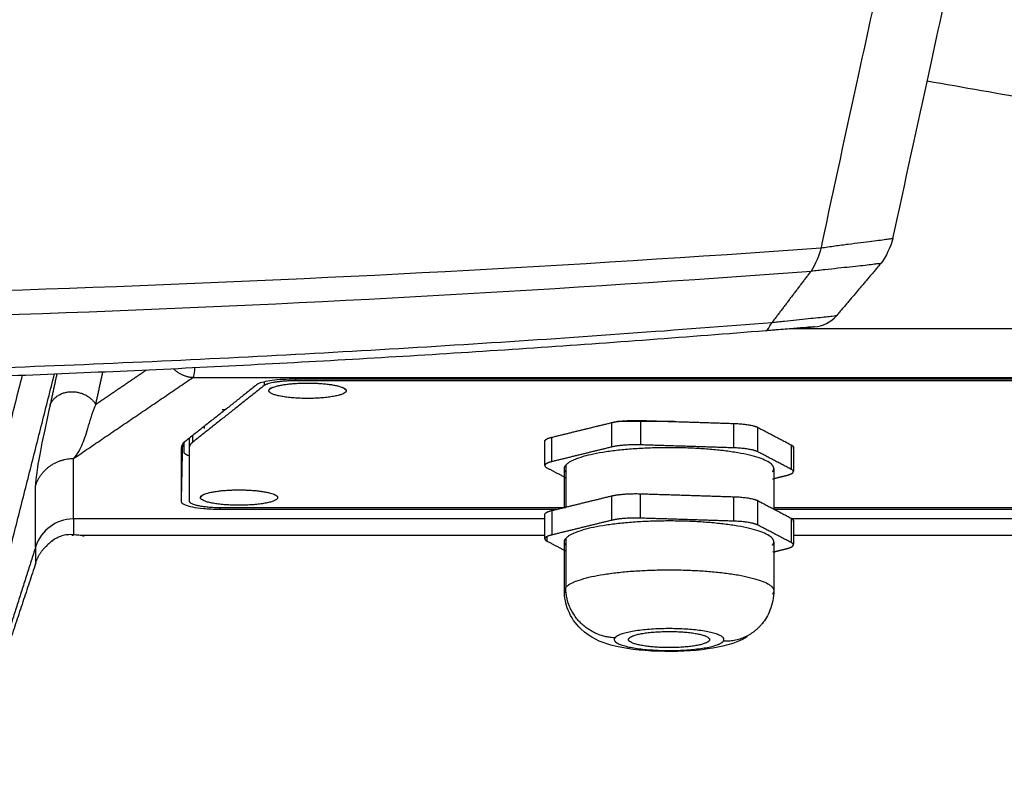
# Model space of a CAD drawing. Header units: millimetres. Extents: x 9946 to 11276, y -4769 to -3439.
# Tile 51 of 100: x 10992 to 11071, y -4087 to -4026. Entities that reach past the tile are written whole.
import ezdxf

# ---------------------------------------------------------------- set-up
doc = ezdxf.new("R2010")
doc.units = ezdxf.units.MM
doc.layers.add('ROXX NEO mini i_Fixture', color=7, linetype='Continuous', true_color=0x000000)

msp = doc.modelspace()

# ---------------------------------------------------------------- linework, layer by layer
at = {"layer": 'ROXX NEO mini i_Fixture', "color": 18, "lineweight": -3, "true_color": 0x000000}
for points, knots in [([(11068.338, -3989.068), (11067.84, -3991.375), (11066.348, -3998.288), (11063.366, -4012.062), (11059.941, -4028.041), (11057.414, -4039.486), (11056.446, -4044.121), (11056.419, -4044.246)], [-57.635832, -57.635832, -57.635832, -57.635832, -50.481103, -36.171646, -14.707461, -0.398004, 0, 0, 0, 0]), ([(11062.188, -4043.482), (11063.17, -4038.974), (11065.624, -4027.705), (11069.079, -4011.842), (11072.051, -3998.194), (11073.541, -3991.351), (11074.038, -3989.068)], [0, 0, 0, 0, 14.269092, 35.572722, 49.775142, 56.876352, 56.876352, 56.876352, 56.876352]), ([(11062.188, -4043.482), (11062.188, -4043.482), (11062.112, -4043.489), (11061.668, -4043.545), (11060.589, -4043.716), (11058.987, -4043.892), (11057.542, -4044.088), (11056.794, -4044.194), (11056.419, -4044.246)], [-9.192011, -9.192011, -9.192011, -9.192011, -8.043009, -6.894008, -4.596005, -2.298003, -1.149001, 0, 0, 0, 0]), ([(11055.621, -4046.079), (11055.99, -4046.038), (11056.728, -4045.953), (11058.144, -4045.791), (11059.701, -4045.645), (11060.739, -4045.503), (11061.165, -4045.46), (11061.238, -4045.455), (11061.238, -4045.455)], [-8.994325, -8.994325, -8.994325, -8.994325, -7.870035, -6.745744, -4.497163, -2.248581, -1.124291, 0, 0, 0, 0]), ([(10819.176, -4050.201), (10819.271, -4050.208), (10819.511, -4050.227), (10819.939, -4050.261), (10820.709, -4050.322), (10821.794, -4050.408), (10823.094, -4050.509), (10824.818, -4050.641), (10826.959, -4050.803), (10830.352, -4051.053), (10834.536, -4051.351), (10839.47, -4051.685), (10844.319, -4051.996), (10850.678, -4052.384), (10858.433, -4052.819), (10867.456, -4053.269), (10879.141, -4053.779), (10893.149, -4054.265), (10909.126, -4054.641), (10924.374, -4054.839), (10938.987, -4054.878), (10957.734, -4054.746), (10979.986, -4054.268), (11005.277, -4053.278), (11025.385, -4052.153), (11041.012, -4051.089), (11048.69, -4050.505), (11052.5, -4050.201)], [0, 0, 0, 0, 0.228101, 0.456201, 0.912403, 1.824806, 2.737209, 3.649611, 5.474417, 7.299223, 10.948834, 14.598446, 18.248057, 21.897669, 29.196891, 36.496114, 43.795337, 58.393783, 72.992229, 87.590674, 102.18912, 116.787566, 145.984457, 175.181349, 204.37824, 218.976686, 233.575132, 233.575132, 233.575132, 233.575132]), ([(11052.5, -4050.201), (11052.64, -4050.185), (11053.002, -4050.146), (11053.649, -4050.077), (11054.478, -4049.989), (11055.414, -4049.892), (11056.464, -4049.787), (11057.438, -4049.677), (11057.682, -4049.645), (11057.688, -4049.638)], [0, 0, 0, 0, 0.505942, 1.011884, 2.023768, 3.035652, 4.047537, 6.071305, 8.095073, 8.095073, 8.095073, 8.095073]), ([(11055.887, -4050.555), (11055.877, -4050.556), (11055.647, -4050.575), (11054.972, -4050.632), (11054.221, -4050.694), (11053.566, -4050.748), (11052.95, -4050.798), (11052.414, -4050.842), (11052.133, -4050.865), (11051.988, -4050.876)], [0.07191, 0.07191, 0.07191, 0.07191, 1.547425, 3.094851, 3.868564, 4.642276, 5.415989, 5.802845, 6.189702, 6.189702, 6.189702, 6.189702]), ([(11053.875, -4050.722), (11054.193, -4050.696), (11054.689, -4050.655), (11055.243, -4050.609), (11055.605, -4050.579), (11055.758, -4050.566), (11055.81, -4050.562)], [1.97895, 1.97895, 1.97895, 1.97895, 3.095824, 3.86978, 4.643736, 5.417692, 5.417692, 5.417692, 5.417692]), ([(11006.172, -4053.849), (11006.166, -4054.013), (11006.139, -4054.343), (11006.084, -4054.544), (11006.046, -4054.614)], [3.860439, 3.860439, 3.860439, 3.860439, 4.607734, 5.529281, 5.529281, 5.529281, 5.529281]), ([(10997.325, -4067.364), (10997.295, -4067.364), (10997.23, -4067.355), (10997.156, -4067.328), (10997.109, -4067.308)], [-0.5720345, -0.5720345, -0.5720345, -0.5720345, -0.3116224, 0, 0, 0, 0])]:
    msp.add_open_spline(points, degree=3, knots=knots, dxfattribs=at)
for points, degree in [([(11073.672, -4032.386), (11070.761, -4031.873), (11067.851, -4031.36), (11064.94, -4030.847)], 3), ([(11062.164, -4043.579), (11062.036, -4044.041), (11061.62, -4045.006), (11061.238, -4045.455)], 3), ([(11062.188, -4043.482), (11062.182, -4043.511), (11062.174, -4043.544), (11062.164, -4043.579)], 3), ([(11056.419, -4044.246), (11016.234, -4047.126), (10935.837, -4049.972), (10855.441, -4047.126), (10815.255, -4044.246)], 3), ([(11056.419, -4044.246), (11056.336, -4044.63), (11055.938, -4045.659), (11055.621, -4046.079)], 3), ([(11061.238, -4045.455), (11059.463, -4047.546), (11057.688, -4049.638)], 2), ([(10816.054, -4046.078), (10855.79, -4049.039), (10935.839, -4052.015), (11015.885, -4049.039), (11055.621, -4046.079)], 3), ([(11055.621, -4046.079), (11054.06, -4048.14), (11052.5, -4050.201)], 2), ([(11051.988, -4050.876), (11052.176, -4050.861), (11052.205, -4050.59), (11052.5, -4050.201)], 3), ([(11055.888, -4050.555), (11056.559, -4050.499), (11057.197, -4050.217), (11057.688, -4049.638)], 3), ([(11054.22, -4050.694), (11070.029, -4050.694), (11085.838, -4050.694)], 2), ([(11002.322, -4054.024), (11000.284, -4055.408), (10998.247, -4056.792)], 2), ([(10998.247, -4056.792), (10998.528, -4055.491), (10998.81, -4054.191)], 2), ([(10984.083, -4087.101), (10988.226, -4070.764), (10992.369, -4054.427)], 2), ([(10986.936, -4085.889), (10990.938, -4070.109), (10994.94, -4054.33)], 2), ([(10995.121, -4054.347), (10994.85, -4055.599), (10994.579, -4056.851)], 2), ([(10996.463, -4061.124), (11001.255, -4057.869), (11006.046, -4054.614)], 2), ([(11006.046, -4054.614), (11045.942, -4054.614), (11085.838, -4054.614)], 2), ([(11014.061, -4054.76), (11013.282, -4054.76), (11012.122, -4054.862), (11011.343, -4055.062), (11011.153, -4055.212)], 3), ([(11011.744, -4054.975), (11011.744, -4055.126), (11011.744, -4055.277)], 2), ([(11080.286, -4054.76), (11047.174, -4054.76), (11014.061, -4054.76)], 2), ([(11014.265, -4054.76), (11014.265, -4054.823), (11014.265, -4054.885)], 2), ([(11080.138, -4054.885), (11047.202, -4054.885), (11014.265, -4054.885)], 2), ([(11011.153, -4055.212), (11008.28, -4057.489), (11005.408, -4059.765)], 2), ([(11011.744, -4055.277), (11008.892, -4057.537), (11006.04, -4059.797)], 2), ([(11012.203, -4055.557), (11012.249, -4055.513), (11012.295, -4055.469), (11012.341, -4055.424)], 3), ([(11018.271, -4055.617), (11018.257, -4055.603), (11018.242, -4055.589)], 2), ([(10994.579, -4056.851), (10994.345, -4057.927), (10993.873, -4060.038), (10993.494, -4062.179), (10993.415, -4063.017), (10993.42, -4063.29)], 3), ([(10998.247, -4056.792), (10997.99, -4057.358), (10997.621, -4058.558), (10997.211, -4060.011), (10996.745, -4060.763), (10996.463, -4061.124)], 3), ([(11008.609, -4057.228), (11008.499, -4057.228), (11008.388, -4057.228)], 2), ([(11044.663, -4058.155), (11042.385, -4058.155), (11040.107, -4058.155)], 2), ([(11041.946, -4058.068), (11041.946, -4059.048), (11041.946, -4060.028)], 2), ([(11041.946, -4058.068), (11045.679, -4058.188), (11049.413, -4058.308)], 2), ([(11006.938, -4058.552), (11006.938, -4058.636), (11006.938, -4058.721)], 2), ([(11034.833, -4059.414), (11037.221, -4058.83), (11039.609, -4058.245)], 2), ([(11039.609, -4058.245), (11039.609, -4059.225), (11039.609, -4060.205)], 2), ([(11049.413, -4058.308), (11049.413, -4059.288), (11049.413, -4060.268)], 2), ([(11051.351, -4060.583), (11051.351, -4059.603), (11051.351, -4058.623)], 2), ([(11051.351, -4058.623), (11052.696, -4059.327), (11054.041, -4060.032)], 2), ([(11005.408, -4059.765), (11005.196, -4059.933), (11005.091, -4060.103), (11005.091, -4060.276)], 3), ([(11005.738, -4059.496), (11005.738, -4059.89), (11005.738, -4060.284)], 2), ([(11006.04, -4059.797), (11006.04, -4059.531), (11006.04, -4059.264)], 2), ([(11034.271, -4061.689), (11034.271, -4060.709), (11034.271, -4059.729)], 2), ([(11034.833, -4061.374), (11034.833, -4060.394), (11034.833, -4059.414)], 2), ([(11005.196, -4059.979), (11005.144, -4062.274), (11005.091, -4064.568)], 2), ([(11005.091, -4060.276), (11005.091, -4062.422), (11005.091, -4064.568)], 2), ([(11005.338, -4060.615), (11005.338, -4060.22), (11005.338, -4059.824)], 2), ([(11005.738, -4060.284), (11005.738, -4062.409), (11005.738, -4064.535)], 2), ([(11039.609, -4060.205), (11037.221, -4060.79), (11034.833, -4061.374)], 2), ([(11049.413, -4060.268), (11045.679, -4060.148), (11041.946, -4060.028)], 2), ([(11054.041, -4060.032), (11054.041, -4061.012), (11054.041, -4061.992)], 2), ([(11054.205, -4060.209), (11054.205, -4061.171), (11054.205, -4062.133)], 2), ([(10996.463, -4065.966), (10996.463, -4063.545), (10996.463, -4061.124)], 2), ([(11054.041, -4061.992), (11052.696, -4061.287), (11051.351, -4060.583)], 2), ([(11034.435, -4061.866), (11035.192, -4062.262), (11035.948, -4062.659)], 2), ([(11035.838, -4065.026), (11035.838, -4063.478), (11035.838, -4061.929)], 2), ([(11035.945, -4061.662), (11035.945, -4063.342), (11035.945, -4065.022)], 2), ([(11052.638, -4061.929), (11052.638, -4063.553), (11052.638, -4065.176)], 2), ([(11052.532, -4062.756), (11053.088, -4062.62), (11053.643, -4062.484)], 2), ([(10993.42, -4068.222), (10993.42, -4065.756), (10993.42, -4063.29)], 2), ([(11006.745, -4064.151), (11006.692, -4064.203), (11006.638, -4064.256)], 2), ([(11034.833, -4065.294), (11037.221, -4064.709), (11039.609, -4064.125)], 2), ([(11039.609, -4064.125), (11039.609, -4065.105), (11039.609, -4066.084)], 2), ([(11041.946, -4065.907), (11041.946, -4064.927), (11041.946, -4063.947)], 2), ([(11041.946, -4063.947), (11045.679, -4064.067), (11049.413, -4064.187)], 2), ([(11049.413, -4064.187), (11049.413, -4065.167), (11049.413, -4066.147)], 2), ([(11051.351, -4064.502), (11052.696, -4065.207), (11054.041, -4065.912)], 2), ([(11051.351, -4066.462), (11051.351, -4065.482), (11051.351, -4064.502)], 2), ([(11005.091, -4064.568), (11005.091, -4064.671), (11005.315, -4064.832), (11005.953, -4065.014), (11006.864, -4065.141), (11007.673, -4065.186), (11008.19, -4065.186)], 3), ([(11008.193, -4065.052), (11008.191, -4065.119), (11008.19, -4065.186)], 2), ([(11008.19, -4065.186), (11021.731, -4065.186), (11035.273, -4065.186)], 2), ([(11008.338, -4065.053), (11022.145, -4065.053), (11035.952, -4065.053)], 2), ([(11034.833, -4065.294), (11034.833, -4066.274), (11034.833, -4067.254)], 2), ([(11052.657, -4065.186), (11066.472, -4065.186), (11080.286, -4065.186)], 2), ([(11052.665, -4065.053), (11066.402, -4065.053), (11080.138, -4065.053)], 2), ([(10996.463, -4065.966), (10995.681, -4065.966), (10994.483, -4066.467), (10993.657, -4067.477), (10993.42, -4068.222)], 3), ([(11034.305, -4065.966), (11015.384, -4065.966), (10996.463, -4065.966)], 2), ([(10996.463, -4066.023), (10996.463, -4066.634), (10996.463, -4067.245)], 2), ([(11039.609, -4066.084), (11037.221, -4066.669), (11034.833, -4067.254)], 2), ([(11049.413, -4066.147), (11045.679, -4066.027), (11041.946, -4065.907)], 2), ([(11054.041, -4065.966), (11054.041, -4066.919), (11054.041, -4067.871)], 2), ([(11085.838, -4065.966), (11069.955, -4065.966), (11054.072, -4065.966)], 2), ([(11054.041, -4067.871), (11052.696, -4067.167), (11051.351, -4066.462)], 2), ([(11054.205, -4066.089), (11054.205, -4067.044), (11054.205, -4067.999)], 2), ([(10996.463, -4067.245), (10996.295, -4067.225), (10995.959, -4067.225), (10995.517, -4067.319), (10995.105, -4067.489), (10994.832, -4067.665), (10994.702, -4067.767)], 3), ([(10997.109, -4067.308), (10997.041, -4067.3), (10996.902, -4067.284), (10996.687, -4067.263), (10996.539, -4067.251), (10996.463, -4067.245)], 3), ([(11034.271, -4067.308), (11015.69, -4067.308), (10997.109, -4067.308)], 2), ([(11034.435, -4067.391), (11034.435, -4067.568), (11034.435, -4067.746)], 2), ([(11035.945, -4067.542), (11035.945, -4069.502), (11035.945, -4071.462)], 2), ([(11077.553, -4067.308), (11065.879, -4067.308), (11054.205, -4067.308)], 2), ([(10993.42, -4068.222), (10990.57, -4077.171), (10987.721, -4086.12)], 2), ([(10993.42, -4068.289), (10993.42, -4068.882), (10993.42, -4069.475)], 2), ([(10994.702, -4067.767), (10994.651, -4067.807), (10994.549, -4067.891), (10994.402, -4068.025), (10994.307, -4068.121), (10994.26, -4068.17)], 3), ([(11052.638, -4067.809), (11052.638, -4069.768), (11052.638, -4071.728)], 2), ([(10993.436, -4069.499), (10993.432, -4069.511), (10993.428, -4069.524), (10993.423, -4069.537)], 3), ([(11047.447, -4075.582), (11047.447, -4075.564), (11047.447, -4075.545)], 2)]:
    msp.add_open_spline(points, degree=degree, dxfattribs=at)
for points, weights in [([(11051.988, -4050.876), (10977.512, -4056.903), (10902.812, -4055.189)], [1, 0.998656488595, 1]), ([(11004.483, -4053.931), (11005.158, -4054.562), (11006.046, -4054.614)], [0.920656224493, 0.899775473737, 1]), ([(11014.265, -4054.885), (11012.238, -4054.885), (11011.744, -4055.277)], [1, 0.788655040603, 1]), ([(11012.138, -4055.683), (11012.138, -4055.619), (11012.203, -4055.557)], [1, 0.994757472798, 1]), ([(11018.273, -4055.557), (11018.338, -4055.619), (11018.338, -4055.683)], [1, 0.994757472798, 1]), ([(11039.609, -4058.245), (11040.521, -4058.022), (11041.946, -4058.068)], [1, 0.866025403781, 1]), ([(11049.413, -4058.308), (11050.838, -4058.354), (11051.351, -4058.623)], [1, 0.866025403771, 1]), ([(11034.271, -4059.729), (11034.271, -4059.689), (11034.303, -4059.65)], [1, 0.996804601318, 1]), ([(11034.303, -4059.65), (11034.41, -4059.518), (11034.833, -4059.414)], [1, 0.965925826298, 1]), ([(11006.04, -4059.797), (11005.738, -4060.037), (11005.738, -4060.284)], [1, 0.992417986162, 1]), ([(11041.946, -4060.028), (11040.521, -4059.982), (11039.609, -4060.205)], [1, 0.866025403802, 1]), ([(11051.351, -4060.583), (11050.838, -4060.314), (11049.413, -4060.268)], [1, 0.866025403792, 1]), ([(11054.041, -4060.032), (11054.205, -4060.118), (11054.205, -4060.209)], [1, 0.983513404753, 1]), ([(11054.205, -4060.209), (11054.205, -4060.249), (11054.173, -4060.289)], [1, 0.996804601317, 1]), ([(10993.42, -4063.29), (10994.138, -4061.124), (10996.463, -4061.124)], [1, 0.809017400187, 1]), ([(11005.738, -4060.913), (11005.338, -4060.775), (11005.338, -4060.615)], [0.868494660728, 0.900330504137, 1]), ([(11034.303, -4061.609), (11034.271, -4061.649), (11034.271, -4061.689)], [1, 0.996804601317, 1]), ([(11034.271, -4061.689), (11034.271, -4061.78), (11034.435, -4061.866)], [1, 0.983513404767, 1]), ([(11034.833, -4061.374), (11034.41, -4061.478), (11034.303, -4061.609)], [1, 0.965925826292, 1]), ([(11035.838, -4061.929), (11035.838, -4061.795), (11035.945, -4061.662)], [1, 0.996804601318, 1]), ([(11035.945, -4062.196), (11035.838, -4062.063), (11035.838, -4061.929)], [0.946201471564, 0.969620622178, 1]), ([(11052.531, -4062.196), (11052.638, -4062.063), (11052.638, -4061.929)], [1, 0.996804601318, 1]), ([(11054.205, -4062.169), (11054.205, -4062.077), (11054.041, -4061.992)], [1, 0.983513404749, 1]), ([(11053.643, -4062.484), (11054.066, -4062.38), (11054.173, -4062.248)], [1, 0.965925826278, 1]), ([(11054.173, -4062.248), (11054.205, -4062.209), (11054.205, -4062.169)], [1, 0.996804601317, 1]), ([(11006.638, -4064.256), (11006.638, -4064.192), (11006.703, -4064.13)], [1, 0.994757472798, 1]), ([(11012.773, -4064.13), (11012.838, -4064.192), (11012.838, -4064.256)], [1, 0.994757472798, 1]), ([(11039.609, -4064.125), (11040.521, -4063.902), (11041.946, -4063.947)], [1, 0.866025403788, 1]), ([(11049.413, -4064.187), (11050.838, -4064.233), (11051.351, -4064.502)], [1, 0.866025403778, 1]), ([(11005.738, -4064.535), (11005.738, -4065.053), (11008.338, -4065.053)], [1, 0.707106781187, 1]), ([(11034.303, -4065.529), (11034.41, -4065.397), (11034.833, -4065.294)], [1, 0.965925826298, 1]), ([(11034.271, -4065.609), (11034.271, -4065.569), (11034.303, -4065.529)], [1, 0.996804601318, 1]), ([(11041.946, -4065.907), (11040.521, -4065.861), (11039.609, -4066.084)], [1, 0.866025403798, 1]), ([(11054.041, -4065.912), (11054.205, -4065.997), (11054.205, -4066.089)], [1, 0.983513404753, 1]), ([(11051.351, -4066.462), (11050.838, -4066.193), (11049.413, -4066.147)], [1, 0.866025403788, 1]), ([(11054.205, -4066.089), (11054.205, -4066.129), (11054.173, -4066.168)], [1, 0.996804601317, 1]), ([(10996.317, -4067.28), (10996.389, -4067.285), (10996.463, -4067.245)], [1, 0.994312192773, 1]), ([(11034.303, -4067.489), (11034.271, -4067.528), (11034.271, -4067.568)], [1, 0.996804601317, 1]), ([(11034.833, -4067.254), (11034.41, -4067.357), (11034.303, -4067.489)], [1, 0.965925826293, 1]), ([(11035.945, -4068.075), (11035.73, -4067.809), (11035.945, -4067.542)], [0.901524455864, 0.937369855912, 1]), ([(10994.26, -4068.17), (10993.671, -4068.718), (10993.42, -4069.475)], [1, 0.969232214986, 1]), ([(10994.784, -4067.744), (10994.751, -4067.767), (10994.702, -4067.767)], [1, 0.996302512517, 1]), ([(11052.531, -4068.075), (11052.638, -4067.943), (11052.638, -4067.809)], [1, 0.996804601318, 1]), ([(11054.205, -4068.049), (11054.205, -4067.957), (11054.041, -4067.871)], [1, 0.983513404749, 1]), ([(11035.838, -4071.728), (11035.838, -4071.594), (11035.945, -4071.462)], [1, 0.996804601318, 1]), ([(11039.894, -4075.508), (11035.945, -4075.381), (11035.945, -4071.462)], [1, 0.707106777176, 1]), ([(11035.881, -4071.897), (11035.838, -4071.813), (11035.838, -4071.728)], [0.964096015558, 0.98062630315, 1]), ([(11052.638, -4071.728), (11052.638, -4071.862), (11052.531, -4071.995)], [1, 0.996804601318, 1]), ([(11051.692, -4074.384), (11050.506, -4075.849), (11048.582, -4075.788)], [1, 0.89898403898, 1]), ([(11040.988, -4075.648), (11040.988, -4075.596), (11041.03, -4075.545)], [1, 0.996804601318, 1])]:
    msp.add_rational_spline(points, weights, degree=2, dxfattribs=at)
for points, weights, knots in [([(10994.579, -4056.851), (10994.966, -4055.785), (10996.299, -4055.764), (10997.633, -4055.742), (10998.247, -4056.792)], [1, 0.829155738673, 1, 0.829155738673, 1], [-4.745611, -4.745611, -4.745611, -2.372806, -2.372806, 0, 0, 0]), ([(11018.338, -4055.683), (11018.338, -4056.301), (11015.238, -4056.301), (11012.138, -4056.301), (11012.138, -4055.683)], [1, 0.707106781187, 1, 0.707106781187, 1], [0, 0, 0, 4.869469, 4.869469, 9.738937, 9.738937, 9.738937]), ([(11012.203, -4055.557), (11012.716, -4055.065), (11015.238, -4055.065), (11017.76, -4055.065), (11018.273, -4055.557)], [1, 0.775710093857, 1, 0.775710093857, 1], [0.635136, 0.635136, 0.635136, 4.869469, 4.869469, 9.103801, 9.103801, 9.103801]), ([(11052.638, -4061.929), (11052.638, -4060.383), (11044.909, -4060.26), (11037.18, -4060.136), (11035.945, -4061.662)], [1, 0.73480561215, 1, 0.73480561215, 1], [-25.045987, -25.045987, -25.045987, -12.522994, -12.522994, 0, 0, 0]), ([(11006.703, -4064.13), (11007.216, -4063.637), (11009.738, -4063.637), (11012.26, -4063.637), (11012.773, -4064.13)], [1, 0.775710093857, 1, 0.775710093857, 1], [0.635136, 0.635136, 0.635136, 4.869469, 4.869469, 9.103801, 9.103801, 9.103801]), ([(11012.838, -4064.256), (11012.838, -4064.874), (11009.738, -4064.874), (11006.638, -4064.874), (11006.638, -4064.256)], [1, 0.707106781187, 1, 0.707106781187, 1], [0, 0, 0, 4.869469, 4.869469, 9.738937, 9.738937, 9.738937]), ([(11052.638, -4067.809), (11052.638, -4066.263), (11044.909, -4066.139), (11037.18, -4066.016), (11035.945, -4067.542)], [1, 0.73480561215, 1, 0.73480561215, 1], [-25.045987, -25.045987, -25.045987, -12.522994, -12.522994, 0, 0, 0]), ([(11035.955, -4071.45), (11037.239, -4069.931), (11044.938, -4070.059), (11052.638, -4070.188), (11052.638, -4071.728)], [1, 0.73599289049, 1, 0.73599289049, 1], [13.823008, 13.823008, 13.823008, 20.367253, 20.367253, 26.911497, 26.911497, 26.911497]), ([(11048.582, -4075.788), (11049.28, -4074.924), (11044.954, -4074.782), (11040.627, -4074.64), (11039.899, -4075.502)], [1, 0.708325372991, 1, 0.708325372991, 1], [0, 0, 0, 6.896325, 6.896325, 13.79265, 13.79265, 13.79265]), ([(11039.894, -4075.508), (11039.196, -4076.371), (11043.523, -4076.513), (11047.849, -4076.656), (11048.577, -4075.794)], [1, 0.708325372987, 1, 0.708325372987, 1], [0, 0, 0, 6.896325, 6.896325, 13.79265, 13.79265, 13.79265]), ([(11041.03, -4075.545), (11041.547, -4074.905), (11044.756, -4075.008), (11047.964, -4075.111), (11047.447, -4075.751)], [1, 0.707106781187, 1, 0.707106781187, 1], [0, 0, 0, 5.105088, 5.105088, 10.210176, 10.210176, 10.210176]), ([(11047.447, -4075.751), (11046.969, -4076.342), (11043.979, -4076.294), (11040.988, -4076.246), (11040.988, -4075.648)], [1, 0.734805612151, 1, 0.734805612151, 1], [0, 0, 0, 4.845206, 4.845206, 9.690412, 9.690412, 9.690412])]:
    msp.add_rational_spline(points, weights, degree=2, knots=knots, dxfattribs=at)
at = {"layer": 'ROXX NEO mini i_Fixture', "color": 18, "true_color": 0x000000}
for points, degree in [([(11034.271, -4067.568), (11034.271, -4066.588), (11034.271, -4065.609)], 2), ([(11034.271, -4067.568), (11034.271, -4066.588), (11034.271, -4065.609)], 2), ([(10995.174, -4067.507), (10995.166, -4067.511), (10995.159, -4067.515), (10995.151, -4067.518)], 3), ([(10995.174, -4067.507), (10995.166, -4067.511), (10995.159, -4067.515), (10995.151, -4067.518)], 3), ([(11034.435, -4067.746), (11035.19, -4068.141), (11035.946, -4068.537)], 2), ([(11034.435, -4067.746), (11035.19, -4068.141), (11035.946, -4068.537)], 2), ([(11035.838, -4071.728), (11035.838, -4069.768), (11035.838, -4067.809)], 2), ([(11035.838, -4071.728), (11035.838, -4069.768), (11035.838, -4067.809)], 2), ([(11052.565, -4068.627), (11053.104, -4068.495), (11053.643, -4068.363)], 2), ([(11052.565, -4068.627), (11053.104, -4068.495), (11053.643, -4068.363)], 2), ([(10993.423, -4069.537), (10991.369, -4075.729), (10989.315, -4081.92)], 2), ([(10993.423, -4069.537), (10991.369, -4075.729), (10989.315, -4081.92)], 2)]:
    msp.add_open_spline(points, degree=degree, dxfattribs=at)
for points, weights in [([(11034.271, -4067.568), (11034.271, -4067.66), (11034.435, -4067.746)], [1, 0.983513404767, 1]), ([(11034.271, -4067.568), (11034.271, -4067.66), (11034.435, -4067.746)], [1, 0.983513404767, 1]), ([(11053.643, -4068.363), (11054.066, -4068.26), (11054.173, -4068.128)], [1, 0.965925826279, 1]), ([(11053.643, -4068.363), (11054.066, -4068.26), (11054.173, -4068.128)], [1, 0.965925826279, 1]), ([(11054.173, -4068.128), (11054.205, -4068.089), (11054.205, -4068.049)], [1, 0.996804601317, 1]), ([(11054.173, -4068.128), (11054.205, -4068.089), (11054.205, -4068.049)], [1, 0.996804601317, 1]), ([(10993.416, -4069.57), (10993.402, -4069.599), (10993.363, -4069.618)], [0.979283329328, 0.961875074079, 0.951191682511]), ([(10993.416, -4069.57), (10993.402, -4069.599), (10993.363, -4069.618)], [0.979283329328, 0.961875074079, 0.951191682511])]:
    msp.add_rational_spline(points, weights, degree=2, dxfattribs=at)
for points, knots in [([(11050.491, -4075.425), (11049.525, -4076.013), (11048.409, -4076.253), (11047.351, -4076.403), (11046.117, -4076.578), (11044.768, -4076.638), (11043.373, -4076.591), (11041.896, -4076.541), (11040.723, -4076.41), (11039.574, -4076.089), (11038.716, -4075.848), (11037.922, -4075.523), (11037.161, -4074.793), (11036.73, -4074.38), (11036.378, -4073.876), (11036.145, -4073.301), (11035.943, -4072.803), (11035.838, -4072.269), (11035.838, -4071.728)], [4.770508, 4.770508, 4.770508, 4.770508, 8.794124, 8.794124, 8.794124, 12.988636, 12.988636, 12.988636, 17.317182, 17.317182, 17.317182, 20.58049, 20.58049, 20.58049, 22.489961, 22.489961, 22.489961, 24.149727, 24.149727, 24.149727, 24.149727]), ([(11050.491, -4075.425), (11049.525, -4076.013), (11048.409, -4076.253), (11047.351, -4076.403), (11046.117, -4076.578), (11044.768, -4076.638), (11043.373, -4076.591), (11041.896, -4076.541), (11040.723, -4076.41), (11039.574, -4076.089), (11038.716, -4075.848), (11037.922, -4075.523), (11037.161, -4074.793), (11036.73, -4074.38), (11036.378, -4073.876), (11036.145, -4073.301), (11035.943, -4072.803), (11035.838, -4072.269), (11035.838, -4071.728)], [4.770508, 4.770508, 4.770508, 4.770508, 8.794124, 8.794124, 8.794124, 12.988636, 12.988636, 12.988636, 17.317182, 17.317182, 17.317182, 20.58049, 20.58049, 20.58049, 22.489961, 22.489961, 22.489961, 24.149727, 24.149727, 24.149727, 24.149727]), ([(11052.638, -4071.728), (11052.638, -4072.269), (11052.533, -4072.803), (11052.331, -4073.301), (11052.171, -4073.696), (11051.954, -4074.06), (11051.692, -4074.384)], [0, 0, 0, 0, 1.659766, 1.659766, 1.659766, 2.972268, 2.972268, 2.972268, 2.972268]), ([(11052.638, -4071.728), (11052.638, -4072.269), (11052.533, -4072.803), (11052.331, -4073.301), (11052.171, -4073.696), (11051.954, -4074.06), (11051.692, -4074.384)], [0, 0, 0, 0, 1.659766, 1.659766, 1.659766, 2.972268, 2.972268, 2.972268, 2.972268])]:
    msp.add_open_spline(points, degree=3, knots=knots, dxfattribs=at)

doc.saveas('drawing.dxf')
